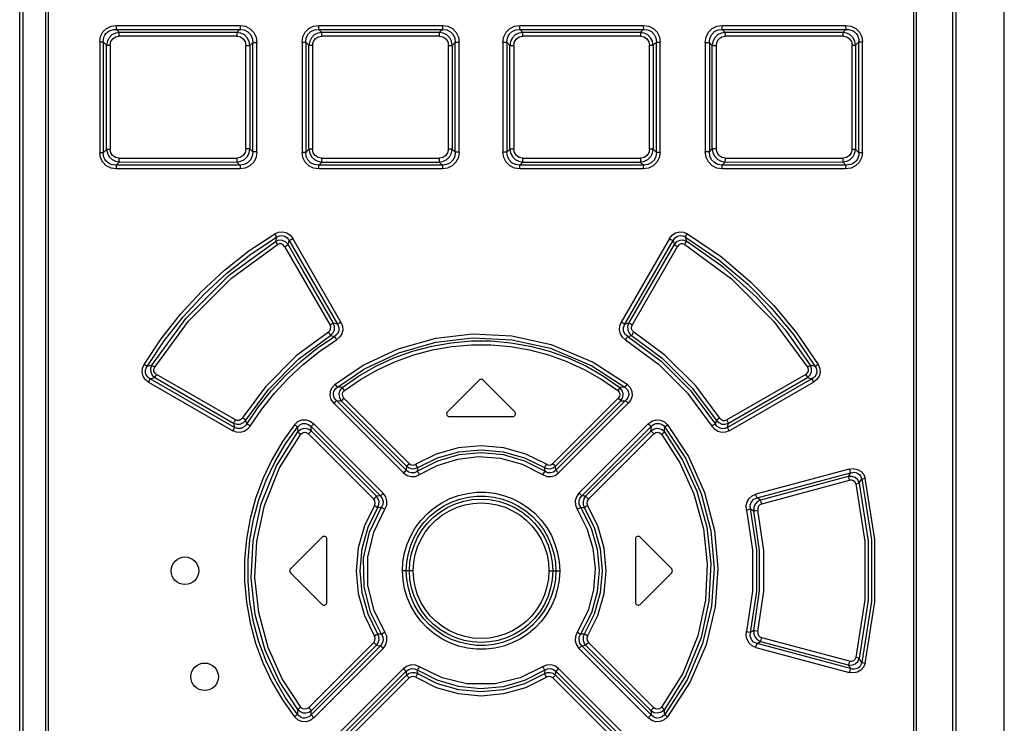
# Model space of a CAD drawing. Extents: x 0 to 594, y 0 to 420.
# Tile 6 of 38: x 84 to 119, y 226 to 252. Entities that reach past the tile are written whole.
import ezdxf

# ---------------------------------------------------------------- set-up
doc = ezdxf.new("R2010")
doc.units = 0
doc.header["$LTSCALE"] = 32.67
doc.layers.get('0').update_dxf_attribs({"linetype": 'CONTINUOUS'})

msp = doc.modelspace()

# ---------------------------------------------------------------- linework, layer by layer
at = {"color": 7, "linetype": 'CONTINUOUS'}
for p, q in [((83.658, 213.734), (83.658, 279.609)), ((117.658, 213.734), (117.658, 279.609)), ((119.403, 160.364), (119.403, 279.609)), ((84.608, 214.884), (84.608, 278.534)), ((116.208, 278.534), (116.208, 214.884)), ((87.28, 251.387), (87.165, 251.498)), ((87.165, 251.498), (91.652, 251.498)), ((91.652, 251.498), (91.544, 251.388)), ((94.627, 251.388), (94.515, 251.498)), ((94.515, 251.498), (99.002, 251.498)), ((99.002, 251.498), (98.892, 251.388)), ((101.924, 251.388), (101.814, 251.498)), ((101.814, 251.498), (106.301, 251.498)), ((106.301, 251.498), (106.189, 251.388)), ((109.163, 251.498), (113.65, 251.498)), ((109.271, 251.388), (109.163, 251.498)), ((113.65, 251.498), (113.535, 251.387)), ((87.165, 246.57), (87.28, 246.681)), ((91.544, 246.68), (91.652, 246.57)), ((94.515, 246.57), (94.627, 246.68)), ((98.892, 246.68), (99.002, 246.57)), ((101.814, 246.57), (101.924, 246.68)), ((106.189, 246.68), (106.301, 246.57)), ((109.163, 246.57), (109.271, 246.68)), ((113.535, 246.681), (113.65, 246.57)), ((91.652, 246.57), (87.165, 246.57)), ((99.002, 246.57), (94.515, 246.57)), ((106.301, 246.57), (101.814, 246.57)), ((113.65, 246.57), (109.163, 246.57)), ((100.337, 238.755), (99.187, 237.605)), ((101.629, 237.605), (100.479, 238.755)), ((99.258, 237.434), (101.558, 237.434)), ((93.487, 231.905), (94.637, 233.055)), ((94.808, 230.684), (94.808, 232.984)), ((106.008, 232.984), (106.008, 230.684)), ((106.179, 233.055), (107.329, 231.905)), ((93.487, 231.763), (94.637, 230.613)), ((106.179, 230.613), (107.329, 231.763))]:
    msp.add_line(p, q, dxfattribs=at)
at = {"color": 9, "linetype": 'CONTINUOUS'}
for p, q in [((83.783, 213.859), (83.783, 279.734)), ((117.533, 213.859), (117.533, 279.734)), ((84.697, 278.534), (84.697, 214.884)), ((116.119, 214.884), (116.119, 278.534)), ((87.175, 251.639), (91.659, 251.639)), ((91.544, 251.388), (87.28, 251.387)), ((94.519, 251.639), (99.003, 251.639)), ((98.892, 251.388), (94.627, 251.388)), ((101.813, 251.639), (106.297, 251.639)), ((106.189, 251.388), (101.924, 251.388)), ((109.157, 251.639), (113.641, 251.639)), ((113.535, 251.387), (109.271, 251.388)), ((86.564, 251.049), (86.564, 247.019)), ((86.564, 251.049), (86.69, 251.049)), ((86.69, 251.049), (86.69, 247.019)), ((86.69, 251.049), (86.815, 250.929)), ((91.539, 251.247), (87.272, 251.247)), ((92.018, 250.91), (92.12, 251.015)), ((92.12, 247.054), (92.12, 251.015)), ((92.12, 251.015), (92.269, 251.015)), ((92.269, 247.054), (92.269, 251.015)), ((93.908, 251.038), (93.908, 247.03)), ((93.908, 251.038), (94.042, 251.038)), ((94.042, 251.038), (94.042, 247.03)), ((94.042, 251.038), (94.159, 250.923)), ((98.891, 251.247), (94.623, 251.247)), ((99.363, 250.917), (99.472, 251.027)), ((99.472, 247.042), (99.472, 251.027)), ((99.472, 251.027), (99.613, 251.027)), ((99.613, 247.042), (99.613, 251.027)), ((101.202, 251.027), (101.202, 247.042)), ((101.202, 251.027), (101.344, 251.027)), ((101.344, 251.027), (101.344, 247.042)), ((101.344, 251.027), (101.453, 250.917)), ((106.193, 251.247), (101.925, 251.247)), ((106.657, 250.923), (106.774, 251.038)), ((106.774, 247.03), (106.774, 251.038)), ((106.774, 251.038), (106.908, 251.038)), ((106.908, 247.03), (106.908, 251.038)), ((108.546, 251.015), (108.546, 247.054)), ((108.546, 251.015), (108.696, 251.015)), ((108.696, 251.015), (108.696, 247.054)), ((108.696, 251.015), (108.798, 250.91)), ((113.544, 251.247), (109.277, 251.247)), ((114.001, 250.929), (114.126, 251.049)), ((114.126, 247.019), (114.126, 251.049)), ((114.126, 251.049), (114.252, 251.049)), ((114.252, 247.019), (114.252, 251.049)), ((86.815, 247.139), (86.815, 250.929)), ((86.815, 250.929), (86.942, 250.929)), ((86.942, 250.929), (86.942, 247.139)), ((91.868, 247.158), (91.868, 250.91)), ((91.868, 250.91), (92.018, 250.91)), ((92.018, 250.91), (92.018, 247.158)), ((94.159, 247.145), (94.159, 250.923)), ((94.159, 250.923), (94.293, 250.923)), ((94.293, 250.923), (94.293, 247.145)), ((99.22, 247.151), (99.22, 250.917)), ((99.22, 250.917), (99.363, 250.917)), ((99.363, 250.917), (99.363, 247.151)), ((101.453, 247.151), (101.453, 250.917)), ((101.453, 250.917), (101.595, 250.917)), ((101.595, 250.917), (101.595, 247.151)), ((106.522, 247.145), (106.522, 250.923)), ((106.522, 250.923), (106.657, 250.923)), ((106.657, 250.923), (106.657, 247.145)), ((108.798, 247.158), (108.798, 250.91)), ((108.798, 250.91), (108.948, 250.91)), ((108.948, 250.91), (108.948, 247.158)), ((113.874, 247.139), (113.874, 250.929)), ((113.874, 250.929), (114.001, 250.929)), ((114.001, 250.929), (114.001, 247.139)), ((86.69, 247.019), (86.564, 247.019)), ((86.815, 247.139), (86.69, 247.019)), ((86.942, 247.139), (86.815, 247.139)), ((92.018, 247.158), (91.868, 247.158)), ((92.12, 247.054), (92.018, 247.158)), ((92.269, 247.054), (92.12, 247.054)), ((94.042, 247.03), (93.908, 247.03)), ((94.159, 247.145), (94.042, 247.03)), ((94.293, 247.145), (94.159, 247.145)), ((99.363, 247.151), (99.22, 247.151)), ((99.472, 247.042), (99.363, 247.151)), ((99.613, 247.042), (99.472, 247.042)), ((101.344, 247.042), (101.202, 247.042)), ((101.453, 247.151), (101.344, 247.042)), ((101.595, 247.151), (101.453, 247.151)), ((106.657, 247.145), (106.522, 247.145)), ((106.774, 247.03), (106.657, 247.145)), ((106.908, 247.03), (106.774, 247.03)), ((108.696, 247.054), (108.546, 247.054)), ((108.798, 247.158), (108.696, 247.054)), ((108.948, 247.158), (108.798, 247.158)), ((114.001, 247.139), (113.874, 247.139)), ((114.126, 247.019), (114.001, 247.139)), ((114.252, 247.019), (114.126, 247.019)), ((87.272, 246.822), (91.539, 246.822)), ((87.28, 246.681), (91.544, 246.68)), ((94.623, 246.821), (98.891, 246.821)), ((94.627, 246.68), (98.892, 246.68)), ((101.924, 246.68), (106.189, 246.68)), ((101.925, 246.821), (106.193, 246.821)), ((109.271, 246.68), (113.535, 246.681)), ((109.277, 246.822), (113.544, 246.822)), ((91.659, 246.429), (87.175, 246.429)), ((99.003, 246.429), (94.519, 246.429)), ((106.297, 246.429), (101.813, 246.429)), ((113.641, 246.429), (109.157, 246.429)), ((92.984, 243.956), (92.944, 243.797)), ((93.404, 243.681), (93.439, 243.829)), ((93.439, 243.829), (95.194, 240.791)), ((95.321, 240.862), (93.569, 243.899)), ((107.247, 243.899), (105.495, 240.862)), ((105.622, 240.791), (107.376, 243.829)), ((107.376, 243.829), (107.412, 243.681)), ((107.872, 243.797), (107.832, 243.956)), ((93.275, 243.61), (94.924, 240.755)), ((105.892, 240.755), (107.541, 243.61)), ((95.194, 240.791), (95.051, 240.826)), ((105.764, 240.826), (105.622, 240.791)), ((94.943, 240.38), (95.084, 240.343)), ((105.731, 240.343), (105.873, 240.38)), ((88.45, 239.297), (88.28, 239.253)), ((112.536, 239.253), (112.366, 239.297)), ((88.399, 238.807), (88.562, 238.848)), ((91.459, 237.041), (88.399, 238.807)), ((88.562, 238.848), (91.424, 237.194)), ((91.488, 237.314), (88.623, 238.968)), ((112.192, 238.968), (109.328, 237.314)), ((112.417, 238.807), (109.356, 237.041)), ((109.392, 237.194), (112.253, 238.848)), ((112.253, 238.848), (112.417, 238.807)), ((88.338, 238.687), (91.395, 236.92)), ((109.42, 236.92), (112.478, 238.687)), ((97.803, 235.728), (95.429, 238.102)), ((105.387, 238.102), (103.013, 235.728)), ((95.066, 237.915), (97.591, 235.388)), ((97.689, 235.487), (95.161, 238.014)), ((95.334, 238.003), (97.705, 235.629)), ((103.11, 235.629), (105.482, 238.003)), ((105.654, 238.014), (103.127, 235.487)), ((103.224, 235.388), (105.749, 237.915)), ((91.424, 237.194), (91.459, 237.041)), ((91.902, 237.164), (91.867, 237.303)), ((94.235, 237.071), (96.751, 234.555)), ((96.854, 234.656), (94.34, 237.171)), ((106.475, 237.171), (103.962, 234.656)), ((104.065, 234.555), (106.581, 237.071)), ((108.948, 237.303), (108.914, 237.164)), ((109.356, 237.041), (109.392, 237.194)), ((94.142, 236.808), (96.511, 234.439)), ((96.615, 234.54), (94.247, 236.909)), ((106.569, 236.909), (104.201, 234.54)), ((104.304, 234.439), (106.674, 236.808)), ((97.705, 235.629), (97.694, 235.535)), ((97.694, 235.535), (97.689, 235.487)), ((113.773, 235.527), (110.381, 234.617)), ((110.425, 234.48), (113.819, 235.389)), ((113.735, 235.256), (110.551, 234.402)), ((113.819, 235.389), (113.735, 235.256)), ((110.595, 234.265), (113.781, 235.119)), ((114.137, 235.017), (114.229, 235.168)), ((110.551, 234.402), (110.425, 234.48)), ((110.192, 234.079), (110.311, 234.008)), ((97.944, 231.834), (97.555, 231.834)), ((102.871, 231.834), (103.261, 231.834)), ((110.311, 229.661), (110.192, 229.589)), ((96.511, 229.229), (94.142, 226.86)), ((94.247, 226.76), (96.615, 229.129)), ((104.201, 229.129), (106.569, 226.76)), ((106.674, 226.86), (104.304, 229.229)), ((110.425, 229.188), (110.551, 229.266)), ((113.819, 228.279), (110.425, 229.188)), ((110.551, 229.266), (113.735, 228.412)), ((113.781, 228.55), (110.595, 229.403)), ((96.751, 229.113), (94.235, 226.597)), ((94.34, 226.497), (96.854, 229.012)), ((103.962, 229.012), (106.475, 226.497)), ((106.581, 226.597), (104.065, 229.113)), ((110.381, 229.051), (113.773, 228.142)), ((113.735, 228.412), (113.819, 228.279)), ((114.229, 228.5), (114.137, 228.651)), ((97.591, 228.28), (95.066, 225.753)), ((95.161, 225.654), (97.689, 228.181)), ((103.127, 228.181), (105.654, 225.654)), ((105.749, 225.753), (103.224, 228.28)), ((97.705, 228.039), (95.334, 225.665)), ((95.429, 225.567), (97.803, 227.94)), ((103.013, 227.94), (105.387, 225.567)), ((105.482, 225.665), (103.11, 228.039))]:
    msp.add_line(p, q, dxfattribs=at)
for points in [[(86.564, 251.049), (86.594, 251.24), (86.678, 251.403), (86.81, 251.53), (86.977, 251.61), (87.175, 251.639)], [(86.69, 251.049), (86.695, 251.134), (86.713, 251.212), (86.745, 251.282), (86.787, 251.344), (86.841, 251.397), (86.905, 251.441), (86.981, 251.473), (87.068, 251.493), (87.165, 251.498)], [(87.28, 251.387), (87.132, 251.36), (87.005, 251.293), (86.904, 251.192), (86.84, 251.068), (86.815, 250.929)], [(87.165, 251.498), (87.17, 251.53), (87.173, 251.58), (87.175, 251.639)], [(87.271, 251.246), (87.272, 251.305), (87.275, 251.355), (87.28, 251.387)], [(91.544, 251.388), (91.541, 251.356), (91.539, 251.306), (91.538, 251.247)], [(92.018, 250.91), (91.99, 251.06), (91.922, 251.191), (91.817, 251.295), (91.689, 251.362), (91.544, 251.388)], [(91.659, 251.639), (91.658, 251.58), (91.656, 251.53), (91.652, 251.498)], [(91.652, 251.498), (91.808, 251.477), (91.938, 251.412), (92.04, 251.306), (92.101, 251.173), (92.12, 251.015)], [(91.659, 251.639), (91.853, 251.609), (92.023, 251.522), (92.155, 251.386), (92.24, 251.213), (92.269, 251.015)], [(93.908, 251.038), (93.938, 251.232), (94.023, 251.399), (94.156, 251.529), (94.324, 251.611), (94.519, 251.639)], [(94.042, 251.038), (94.062, 251.194), (94.126, 251.322), (94.23, 251.422), (94.358, 251.48), (94.515, 251.498)], [(94.627, 251.388), (94.479, 251.361), (94.351, 251.294), (94.25, 251.191), (94.185, 251.065), (94.159, 250.923)], [(94.515, 251.498), (94.517, 251.53), (94.518, 251.579), (94.519, 251.639)], [(94.623, 251.247), (94.623, 251.306), (94.624, 251.355), (94.627, 251.388)], [(98.892, 251.388), (98.891, 251.356), (98.891, 251.307), (98.891, 251.247)], [(99.363, 250.917), (99.335, 251.064), (99.268, 251.193), (99.164, 251.296), (99.037, 251.362), (98.892, 251.388)], [(99.003, 251.639), (99.003, 251.58), (99.002, 251.53), (99.002, 251.498)], [(99.002, 251.498), (99.161, 251.478), (99.292, 251.413), (99.393, 251.309), (99.453, 251.18), (99.472, 251.027)], [(99.003, 251.639), (99.199, 251.609), (99.369, 251.523), (99.501, 251.389), (99.585, 251.219), (99.613, 251.027)], [(101.202, 251.027), (101.232, 251.224), (101.318, 251.395), (101.452, 251.527), (101.621, 251.611), (101.813, 251.639)], [(101.344, 251.027), (101.364, 251.186), (101.428, 251.318), (101.533, 251.419), (101.661, 251.48), (101.814, 251.498)], [(101.924, 251.388), (101.777, 251.361), (101.648, 251.294), (101.546, 251.19), (101.479, 251.062), (101.453, 250.917)], [(101.814, 251.498), (101.813, 251.53), (101.813, 251.579), (101.813, 251.639)], [(101.925, 251.247), (101.925, 251.306), (101.924, 251.356), (101.924, 251.388)], [(106.189, 251.388), (106.191, 251.357), (106.193, 251.307), (106.193, 251.247)], [(106.657, 250.923), (106.63, 251.068), (106.563, 251.195), (106.461, 251.296), (106.334, 251.361), (106.189, 251.388)], [(106.297, 251.639), (106.298, 251.58), (106.299, 251.531), (106.301, 251.498)], [(106.297, 251.639), (106.496, 251.609), (106.666, 251.524), (106.798, 251.392), (106.88, 251.226), (106.908, 251.038)], [(106.301, 251.498), (106.464, 251.478), (106.596, 251.415), (106.697, 251.312), (106.756, 251.186), (106.774, 251.038)], [(108.546, 251.015), (108.577, 251.216), (108.663, 251.39), (108.798, 251.525), (108.968, 251.61), (109.157, 251.639)], [(108.696, 251.015), (108.716, 251.178), (108.781, 251.313), (108.885, 251.417), (109.014, 251.479), (109.163, 251.498)], [(109.271, 251.388), (109.125, 251.361), (108.996, 251.293), (108.892, 251.188), (108.825, 251.058), (108.798, 250.91)], [(109.163, 251.498), (109.16, 251.529), (109.158, 251.579), (109.157, 251.639)], [(109.277, 251.247), (109.277, 251.305), (109.275, 251.355), (109.271, 251.388)], [(114.001, 250.929), (113.974, 251.072), (113.908, 251.196), (113.807, 251.296), (113.681, 251.36), (113.535, 251.387)], [(113.535, 251.387), (113.54, 251.356), (113.543, 251.307), (113.545, 251.246)], [(113.641, 251.639), (113.642, 251.58), (113.645, 251.531), (113.65, 251.498)], [(113.641, 251.639), (113.843, 251.609), (114.013, 251.525), (114.144, 251.395), (114.225, 251.232), (114.252, 251.049)], [(113.65, 251.498), (113.747, 251.493), (113.834, 251.473), (113.91, 251.441), (113.975, 251.397), (114.028, 251.344), (114.071, 251.283), (114.102, 251.213), (114.121, 251.135), (114.126, 251.049)], [(86.942, 250.929), (86.967, 251.056), (87.035, 251.155), (87.138, 251.222), (87.272, 251.247)], [(91.539, 251.247), (91.669, 251.221), (91.773, 251.15), (91.842, 251.043), (91.868, 250.91)], [(94.293, 250.923), (94.319, 251.053), (94.388, 251.155), (94.492, 251.222), (94.623, 251.247)], [(98.891, 251.247), (99.023, 251.221), (99.127, 251.151), (99.196, 251.047), (99.22, 250.917)], [(101.595, 250.917), (101.621, 251.049), (101.691, 251.154), (101.796, 251.222), (101.925, 251.247)], [(106.193, 251.247), (106.327, 251.221), (106.431, 251.152), (106.498, 251.049), (106.522, 250.923)], [(108.948, 250.91), (108.974, 251.045), (109.045, 251.153), (109.15, 251.222), (109.277, 251.247)], [(113.544, 251.247), (113.68, 251.221), (113.785, 251.152), (113.851, 251.052), (113.874, 250.929)], [(87.175, 246.429), (86.973, 246.459), (86.803, 246.543), (86.672, 246.673), (86.591, 246.837), (86.564, 247.019)], [(87.165, 246.57), (87.068, 246.575), (86.982, 246.595), (86.906, 246.627), (86.841, 246.671), (86.787, 246.724), (86.745, 246.786), (86.714, 246.856), (86.695, 246.934), (86.69, 247.019)], [(86.815, 247.139), (86.841, 246.996), (86.907, 246.872), (87.009, 246.773), (87.135, 246.708), (87.28, 246.681)], [(87.272, 246.822), (87.135, 246.848), (87.031, 246.916), (86.965, 247.017), (86.942, 247.139)], [(91.868, 247.158), (91.841, 247.023), (91.771, 246.916), (91.666, 246.846), (91.539, 246.822)], [(91.544, 246.68), (91.691, 246.707), (91.82, 246.775), (91.923, 246.88), (91.991, 247.01), (92.018, 247.158)], [(92.12, 247.054), (92.099, 246.891), (92.035, 246.755), (91.931, 246.651), (91.802, 246.589), (91.652, 246.57)], [(92.269, 247.054), (92.239, 246.853), (92.152, 246.678), (92.018, 246.543), (91.848, 246.458), (91.659, 246.429)], [(94.519, 246.429), (94.32, 246.459), (94.15, 246.544), (94.018, 246.676), (93.936, 246.842), (93.908, 247.03)], [(94.515, 246.57), (94.352, 246.59), (94.22, 246.653), (94.119, 246.756), (94.06, 246.882), (94.042, 247.03)], [(94.159, 247.145), (94.186, 247), (94.252, 246.873), (94.355, 246.772), (94.482, 246.707), (94.627, 246.68)], [(94.623, 246.821), (94.489, 246.847), (94.384, 246.916), (94.317, 247.019), (94.293, 247.145)], [(99.22, 247.151), (99.194, 247.019), (99.124, 246.914), (99.02, 246.846), (98.891, 246.821)], [(98.892, 246.68), (99.039, 246.707), (99.167, 246.775), (99.27, 246.878), (99.336, 247.006), (99.363, 247.151)], [(99.472, 247.042), (99.451, 246.882), (99.387, 246.75), (99.283, 246.649), (99.154, 246.588), (99.002, 246.57)], [(99.613, 247.042), (99.583, 246.844), (99.497, 246.674), (99.364, 246.541), (99.194, 246.458), (99.003, 246.429)], [(101.813, 246.429), (101.616, 246.459), (101.446, 246.545), (101.314, 246.679), (101.231, 246.849), (101.202, 247.042)], [(101.814, 246.57), (101.655, 246.59), (101.524, 246.655), (101.422, 246.759), (101.362, 246.888), (101.344, 247.042)], [(101.453, 247.151), (101.48, 247.004), (101.548, 246.875), (101.651, 246.772), (101.779, 246.706), (101.924, 246.68)], [(101.925, 246.821), (101.793, 246.847), (101.688, 246.917), (101.62, 247.021), (101.595, 247.151)], [(106.189, 246.68), (106.336, 246.708), (106.464, 246.775), (106.566, 246.877), (106.631, 247.003), (106.657, 247.145)], [(106.522, 247.145), (106.497, 247.015), (106.428, 246.913), (106.324, 246.846), (106.193, 246.821)], [(106.908, 247.03), (106.878, 246.836), (106.793, 246.669), (106.66, 246.54), (106.491, 246.458), (106.297, 246.429)], [(106.774, 247.03), (106.753, 246.874), (106.69, 246.746), (106.586, 246.647), (106.457, 246.588), (106.301, 246.57)], [(109.157, 246.429), (108.963, 246.459), (108.793, 246.546), (108.66, 246.682), (108.576, 246.856), (108.546, 247.054)], [(109.163, 246.57), (109.008, 246.591), (108.878, 246.657), (108.776, 246.763), (108.715, 246.895), (108.696, 247.054)], [(108.798, 247.158), (108.825, 247.008), (108.894, 246.877), (108.998, 246.773), (109.127, 246.706), (109.271, 246.68)], [(109.277, 246.822), (109.147, 246.847), (109.043, 246.918), (108.973, 247.025), (108.948, 247.158)], [(113.535, 246.681), (113.683, 246.709), (113.81, 246.775), (113.911, 246.876), (113.976, 247), (114.001, 247.139)], [(113.874, 247.139), (113.849, 247.013), (113.781, 246.913), (113.677, 246.846), (113.544, 246.822)], [(114.252, 247.019), (114.222, 246.828), (114.138, 246.665), (114.006, 246.538), (113.838, 246.458), (113.641, 246.429)], [(114.126, 247.019), (114.121, 246.934), (114.102, 246.856), (114.071, 246.786), (114.028, 246.724), (113.975, 246.671), (113.91, 246.628), (113.834, 246.595), (113.747, 246.575), (113.65, 246.57)], [(87.28, 246.681), (87.275, 246.712), (87.272, 246.762), (87.271, 246.822)], [(91.538, 246.821), (91.539, 246.763), (91.541, 246.713), (91.544, 246.68)], [(94.627, 246.68), (94.625, 246.712), (94.623, 246.761), (94.623, 246.821)], [(98.891, 246.821), (98.891, 246.762), (98.891, 246.713), (98.892, 246.68)], [(101.924, 246.68), (101.924, 246.712), (101.925, 246.762), (101.925, 246.821)], [(106.193, 246.821), (106.193, 246.762), (106.191, 246.713), (106.189, 246.68)], [(109.271, 246.68), (109.275, 246.712), (109.277, 246.762), (109.277, 246.821)], [(113.545, 246.822), (113.544, 246.763), (113.54, 246.713), (113.535, 246.681)], [(87.175, 246.429), (87.174, 246.488), (87.17, 246.538), (87.165, 246.57)], [(91.652, 246.57), (91.656, 246.539), (91.658, 246.489), (91.659, 246.429)], [(94.519, 246.429), (94.518, 246.488), (94.517, 246.538), (94.515, 246.57)], [(99.002, 246.57), (99.002, 246.539), (99.003, 246.489), (99.003, 246.429)], [(101.813, 246.429), (101.813, 246.489), (101.813, 246.538), (101.814, 246.57)], [(106.301, 246.57), (106.299, 246.539), (106.298, 246.489), (106.297, 246.429)], [(109.157, 246.429), (109.158, 246.489), (109.16, 246.538), (109.163, 246.57)], [(113.65, 246.57), (113.645, 246.538), (113.642, 246.489), (113.641, 246.429)], [(92.916, 244.075), (93.057, 244.134), (93.206, 244.144), (93.35, 244.104), (93.473, 244.021), (93.569, 243.899)], [(107.247, 243.899), (107.345, 244.023), (107.471, 244.107), (107.618, 244.145), (107.765, 244.132), (107.9, 244.075)], [(88.172, 239.324), (88.796, 240.261), (89.495, 241.149), (90.262, 241.981), (91.092, 242.749), (91.979, 243.449), (92.916, 244.075)], [(88.28, 239.253), (88.9, 240.182), (89.593, 241.061), (90.353, 241.884), (91.175, 242.644), (92.054, 243.336), (92.984, 243.956)], [(88.45, 239.297), (89.702, 241.005), (91.279, 242.579), (92.944, 243.797)], [(92.916, 244.075), (92.945, 244.026), (92.969, 243.985), (92.984, 243.956)], [(93.404, 243.681), (93.313, 243.777), (93.194, 243.832), (93.066, 243.839), (92.944, 243.797)], [(92.944, 243.797), (92.958, 243.77), (92.982, 243.729), (93.012, 243.679)], [(92.984, 243.956), (93.087, 244.003), (93.189, 244.011), (93.288, 243.982), (93.371, 243.922), (93.439, 243.829)], [(93.439, 243.829), (93.468, 243.844), (93.513, 243.869), (93.568, 243.9)], [(107.248, 243.9), (107.301, 243.87), (107.346, 243.845), (107.376, 243.829)], [(107.376, 243.829), (107.448, 243.926), (107.535, 243.986), (107.637, 244.012), (107.735, 244.001), (107.832, 243.956)], [(107.872, 243.797), (107.748, 243.839), (107.62, 243.831), (107.502, 243.777), (107.412, 243.681)], [(107.803, 243.679), (107.833, 243.729), (107.857, 243.77), (107.872, 243.797)], [(107.832, 243.956), (107.846, 243.984), (107.87, 244.025), (107.9, 244.076)], [(107.832, 243.956), (109.041, 243.128), (110.087, 242.246), (110.931, 241.392), (111.747, 240.409), (112.536, 239.253)], [(112.366, 239.297), (111.506, 240.526), (110.406, 241.774), (109.193, 242.862), (107.872, 243.797)], [(107.9, 244.075), (109.13, 243.23), (110.191, 242.332), (111.039, 241.47), (111.858, 240.48), (112.644, 239.324)], [(88.558, 239.224), (89.786, 240.899), (91.348, 242.461), (93.013, 243.679)], [(93.275, 243.61), (93.223, 243.67), (93.155, 243.703), (93.081, 243.706), (93.013, 243.679)], [(93.275, 243.61), (93.328, 243.64), (93.374, 243.665), (93.404, 243.681)], [(95.051, 240.826), (93.953, 242.729), (93.404, 243.681)], [(107.412, 243.681), (106.314, 241.777), (105.764, 240.826)], [(107.412, 243.681), (107.441, 243.666), (107.486, 243.641), (107.541, 243.61)], [(107.803, 243.679), (107.732, 243.706), (107.659, 243.702), (107.592, 243.669), (107.541, 243.61)], [(107.803, 243.679), (109.495, 242.436), (111.041, 240.887), (112.258, 239.224)], [(94.863, 240.5), (94.916, 240.55), (94.946, 240.615), (94.948, 240.686), (94.924, 240.755)], [(95.052, 240.826), (95.023, 240.811), (94.978, 240.786), (94.924, 240.755)], [(94.943, 240.38), (95.031, 240.469), (95.081, 240.583), (95.089, 240.707), (95.052, 240.826)], [(95.194, 240.791), (95.244, 240.663), (95.238, 240.537), (95.183, 240.427), (95.084, 240.343)], [(95.321, 240.862), (95.376, 240.722), (95.386, 240.577), (95.35, 240.436), (95.273, 240.315), (95.163, 240.222)], [(95.321, 240.862), (95.268, 240.832), (95.224, 240.807), (95.194, 240.791)], [(105.653, 240.222), (105.54, 240.318), (105.464, 240.44), (105.43, 240.581), (105.44, 240.725), (105.495, 240.862)], [(105.622, 240.791), (105.593, 240.806), (105.549, 240.831), (105.495, 240.862)], [(105.731, 240.343), (105.629, 240.431), (105.576, 240.544), (105.573, 240.668), (105.622, 240.791)], [(105.764, 240.826), (105.727, 240.706), (105.735, 240.582), (105.785, 240.469), (105.873, 240.38)], [(105.892, 240.755), (105.839, 240.785), (105.794, 240.81), (105.764, 240.826)], [(105.953, 240.5), (105.899, 240.551), (105.87, 240.615), (105.867, 240.685), (105.892, 240.755)], [(94.863, 240.5), (93.698, 239.634), (92.581, 238.513), (91.74, 237.38)], [(91.867, 237.303), (92.695, 238.42), (93.795, 239.525), (94.943, 240.38)], [(91.902, 237.164), (92.329, 237.791), (92.801, 238.383), (93.316, 238.938), (93.872, 239.451), (94.462, 239.921), (95.084, 240.343)], [(92.029, 237.088), (92.448, 237.703), (92.912, 238.286), (93.419, 238.833), (93.965, 239.34), (94.548, 239.804), (95.163, 240.222)], [(94.863, 240.5), (94.896, 240.449), (94.924, 240.407), (94.943, 240.38)], [(95.084, 240.343), (95.103, 240.316), (95.13, 240.274), (95.163, 240.222)], [(95.109, 238.611), (96.13, 239.298), (97.394, 239.893), (98.76, 240.28), (100.109, 240.434), (101.528, 240.366), (102.952, 240.054), (104.48, 239.413), (105.707, 238.611)], [(95.191, 238.501), (96.18, 239.167), (97.416, 239.752), (98.769, 240.138), (100.108, 240.293), (101.519, 240.225), (102.931, 239.914), (104.431, 239.282), (105.624, 238.501)], [(105.652, 240.222), (105.685, 240.273), (105.713, 240.316), (105.731, 240.343)], [(105.653, 240.222), (106.851, 239.339), (107.902, 238.289), (108.786, 237.088)], [(105.731, 240.343), (106.946, 239.449), (108.014, 238.384), (108.914, 237.164)], [(105.873, 240.38), (105.892, 240.406), (105.92, 240.448), (105.953, 240.5)], [(105.873, 240.38), (106.984, 239.557), (108.088, 238.458), (108.948, 237.303)], [(109.075, 237.38), (108.205, 238.548), (107.084, 239.663), (105.953, 240.5)], [(95.367, 238.493), (95.959, 238.903), (96.585, 239.261), (97.241, 239.563), (97.92, 239.808), (98.615, 239.993), (99.325, 240.117), (100.043, 240.18), (100.764, 240.18), (101.483, 240.118), (102.193, 239.995), (102.891, 239.81), (103.571, 239.565), (104.229, 239.261), (104.856, 238.903), (105.448, 238.493)], [(95.448, 238.382), (96.031, 238.785), (96.649, 239.137), (97.296, 239.435), (97.964, 239.675), (98.649, 239.857), (99.348, 239.978), (100.055, 240.039), (100.765, 240.039), (101.472, 239.978), (102.17, 239.856), (102.855, 239.674), (103.524, 239.433), (104.17, 239.135), (104.787, 238.783), (105.368, 238.382)], [(88.338, 238.687), (88.215, 238.785), (88.136, 238.907), (88.101, 239.047), (88.114, 239.189), (88.172, 239.324)], [(88.28, 239.253), (88.256, 239.27), (88.218, 239.295), (88.172, 239.324)], [(88.399, 238.807), (88.34, 238.844), (88.295, 238.886), (88.261, 238.932), (88.238, 238.98), (88.225, 239.031), (88.222, 239.084), (88.229, 239.139), (88.248, 239.195), (88.28, 239.253)], [(88.45, 239.297), (88.409, 239.175), (88.417, 239.049), (88.47, 238.936), (88.562, 238.848)], [(88.558, 239.224), (88.511, 239.253), (88.473, 239.279), (88.45, 239.297)], [(88.623, 238.968), (88.564, 239.019), (88.533, 239.084), (88.531, 239.154), (88.558, 239.224)], [(112.258, 239.224), (112.285, 239.152), (112.282, 239.081), (112.25, 239.018), (112.192, 238.968)], [(112.253, 238.848), (112.347, 238.937), (112.399, 239.052), (112.406, 239.177), (112.366, 239.297)], [(112.366, 239.297), (112.343, 239.279), (112.305, 239.254), (112.258, 239.224)], [(112.536, 239.253), (112.567, 239.196), (112.586, 239.139), (112.594, 239.084), (112.591, 239.031), (112.578, 238.98), (112.555, 238.932), (112.521, 238.886), (112.475, 238.844), (112.417, 238.807)], [(112.644, 239.324), (112.703, 239.182), (112.714, 239.039), (112.676, 238.9), (112.596, 238.781), (112.478, 238.687)], [(112.644, 239.324), (112.598, 239.295), (112.56, 239.27), (112.536, 239.253)], [(88.338, 238.687), (88.365, 238.736), (88.386, 238.779), (88.399, 238.807)], [(88.562, 238.848), (88.574, 238.875), (88.595, 238.917), (88.623, 238.968)], [(112.192, 238.968), (112.22, 238.919), (112.241, 238.876), (112.253, 238.848)], [(112.417, 238.807), (112.429, 238.78), (112.45, 238.738), (112.478, 238.687)], [(95.066, 237.915), (94.969, 238.051), (94.926, 238.197), (94.936, 238.352), (94.999, 238.493), (95.109, 238.611)], [(95.161, 238.014), (95.112, 238.067), (95.078, 238.124), (95.058, 238.18), (95.049, 238.237), (95.053, 238.293), (95.068, 238.348), (95.095, 238.402), (95.136, 238.454), (95.191, 238.501)], [(95.191, 238.501), (95.174, 238.526), (95.145, 238.564), (95.109, 238.611)], [(95.367, 238.493), (95.309, 238.496), (95.191, 238.501)], [(95.367, 238.493), (95.281, 238.384), (95.246, 238.254), (95.264, 238.12), (95.334, 238.003)], [(95.448, 238.382), (95.413, 238.428), (95.385, 238.467), (95.367, 238.493)], [(105.448, 238.493), (105.431, 238.468), (105.403, 238.429), (105.367, 238.382)], [(105.624, 238.501), (105.566, 238.498), (105.448, 238.493)], [(105.482, 238.003), (105.552, 238.122), (105.57, 238.257), (105.533, 238.386), (105.448, 238.493)], [(105.707, 238.611), (105.672, 238.565), (105.643, 238.527), (105.624, 238.501)], [(105.624, 238.501), (105.68, 238.453), (105.72, 238.402), (105.748, 238.348), (105.763, 238.292), (105.766, 238.236), (105.758, 238.18), (105.737, 238.123), (105.703, 238.067), (105.654, 238.014)], [(105.707, 238.611), (105.82, 238.488), (105.881, 238.345), (105.889, 238.19), (105.843, 238.044), (105.749, 237.915)], [(95.334, 238.003), (95.354, 238.025), (95.387, 238.06), (95.429, 238.102)], [(95.429, 238.102), (95.383, 238.172), (95.372, 238.248), (95.394, 238.32), (95.448, 238.382)], [(105.368, 238.382), (105.423, 238.318), (105.444, 238.244), (105.432, 238.17), (105.387, 238.102)], [(105.387, 238.102), (105.427, 238.061), (105.461, 238.026), (105.482, 238.003)], [(95.066, 237.915), (95.107, 237.956), (95.14, 237.991), (95.161, 238.014)], [(95.161, 238.014), (95.276, 238.007), (95.334, 238.003)], [(105.482, 238.003), (105.597, 238.01), (105.654, 238.014)], [(105.654, 238.014), (105.675, 237.991), (105.708, 237.957), (105.749, 237.915)], [(91.74, 237.38), (91.688, 237.324), (91.624, 237.294), (91.555, 237.291), (91.488, 237.314)], [(91.867, 237.303), (91.839, 237.319), (91.794, 237.346), (91.74, 237.38)], [(109.075, 237.38), (109.023, 237.346), (108.978, 237.319), (108.948, 237.303)], [(109.075, 237.38), (109.126, 237.325), (109.192, 237.294), (109.262, 237.291), (109.328, 237.314)], [(92.029, 237.088), (91.93, 236.971), (91.806, 236.893), (91.666, 236.858), (91.525, 236.869), (91.395, 236.92)], [(91.459, 237.041), (91.447, 237.013), (91.425, 236.971), (91.396, 236.92)], [(91.488, 237.314), (91.46, 237.265), (91.437, 237.222), (91.424, 237.194)], [(91.424, 237.194), (91.542, 237.157), (91.665, 237.164), (91.778, 237.215), (91.867, 237.303)], [(91.902, 237.164), (91.811, 237.056), (91.697, 237), (91.576, 236.995), (91.459, 237.041)], [(93.638, 237.139), (93.199, 236.524), (92.813, 235.868), (92.486, 235.178), (92.22, 234.462), (92.02, 233.726), (91.886, 232.977), (91.818, 232.218), (91.818, 231.455), (91.886, 230.694), (92.02, 229.943), (92.22, 229.209), (92.484, 228.494), (92.811, 227.804), (93.197, 227.146), (93.638, 226.529)], [(92.029, 237.088), (91.977, 237.12), (91.932, 237.147), (91.902, 237.164)], [(93.743, 226.615), (93.308, 227.223), (92.928, 227.87), (92.606, 228.548), (92.345, 229.251), (92.149, 229.973), (92.016, 230.71), (91.95, 231.456), (91.95, 232.206), (92.016, 232.953), (92.148, 233.691), (92.345, 234.415), (92.605, 235.119), (92.928, 235.798), (93.308, 236.445), (93.743, 237.053)], [(93.638, 237.139), (93.759, 237.25), (93.903, 237.31), (94.059, 237.316), (94.208, 237.268), (94.34, 237.171)], [(93.638, 237.139), (93.682, 237.104), (93.719, 237.074), (93.743, 237.053)], [(93.743, 237.053), (93.83, 237.139), (93.929, 237.182), (94.038, 237.185), (94.141, 237.147), (94.235, 237.071)], [(93.743, 237.053), (93.746, 236.994), (93.752, 236.877)], [(94.247, 236.909), (94.126, 236.98), (93.989, 236.998), (93.859, 236.962), (93.752, 236.877)], [(94.235, 237.071), (94.259, 237.093), (94.296, 237.128), (94.34, 237.172)], [(94.247, 236.909), (94.239, 237.017), (94.235, 237.071)], [(106.475, 237.171), (106.612, 237.271), (106.764, 237.317), (106.921, 237.308), (107.063, 237.246), (107.178, 237.139)], [(106.476, 237.172), (106.519, 237.129), (106.556, 237.093), (106.581, 237.071)], [(106.581, 237.071), (106.573, 236.963), (106.569, 236.909)], [(107.063, 236.877), (106.979, 236.949), (106.878, 236.99), (106.768, 236.997), (106.663, 236.969), (106.569, 236.909)], [(106.581, 237.071), (106.637, 237.122), (106.695, 237.158), (106.754, 237.179), (106.812, 237.188), (106.869, 237.185), (106.925, 237.171), (106.978, 237.144), (107.028, 237.105), (107.073, 237.053)], [(107.063, 236.877), (107.067, 236.935), (107.073, 237.053)], [(107.073, 237.053), (107.096, 237.073), (107.133, 237.103), (107.178, 237.139)], [(107.073, 237.053), (107.823, 235.92), (108.397, 234.635), (108.75, 233.279), (108.874, 231.924), (108.776, 230.55), (108.451, 229.193), (107.889, 227.872), (107.073, 226.615)], [(107.178, 237.139), (107.94, 235.986), (108.523, 234.678), (108.881, 233.298), (109.005, 231.919), (108.905, 230.522), (108.575, 229.144), (108.004, 227.803), (107.178, 226.529)], [(108.914, 237.164), (108.884, 237.147), (108.839, 237.12), (108.786, 237.088)], [(109.42, 236.92), (109.285, 236.867), (109.143, 236.859), (109.003, 236.896), (108.882, 236.974), (108.786, 237.088)], [(109.356, 237.041), (109.258, 236.999), (109.16, 236.992), (109.064, 237.019), (108.982, 237.076), (108.914, 237.164)], [(108.948, 237.303), (109.038, 237.214), (109.152, 237.164), (109.275, 237.157), (109.392, 237.194)], [(109.392, 237.194), (109.379, 237.221), (109.357, 237.264), (109.328, 237.314)], [(109.42, 236.92), (109.392, 236.97), (109.37, 237.012), (109.356, 237.041)], [(93.752, 226.792), (93.09, 227.816), (92.575, 228.945), (92.212, 230.25), (92.065, 231.562), (92.132, 232.926), (92.421, 234.263), (92.982, 235.649), (93.752, 236.877)], [(93.859, 226.876), (93.189, 227.914), (92.682, 229.043), (92.334, 230.316), (92.196, 231.586), (92.263, 232.904), (92.541, 234.2), (93.09, 235.567), (93.859, 236.793)], [(93.752, 236.877), (93.776, 236.857), (93.813, 236.828), (93.859, 236.793)], [(93.859, 236.793), (93.921, 236.847), (93.995, 236.867), (94.072, 236.855), (94.142, 236.808)], [(94.142, 236.808), (94.185, 236.85), (94.222, 236.886), (94.247, 236.909)], [(106.569, 236.909), (106.593, 236.887), (106.63, 236.852), (106.674, 236.808)], [(106.674, 236.808), (106.746, 236.855), (106.824, 236.867), (106.897, 236.845), (106.957, 236.793)], [(106.957, 236.793), (107.002, 236.828), (107.04, 236.857), (107.063, 236.877)], [(106.957, 236.793), (107.625, 235.758), (108.133, 234.629), (108.481, 233.352), (108.619, 232.078), (108.552, 230.761), (108.276, 229.471), (107.727, 228.104), (106.957, 226.876)], [(107.063, 236.877), (107.725, 235.855), (108.24, 234.723), (108.605, 233.413), (108.751, 232.097), (108.682, 230.733), (108.394, 229.404), (107.834, 228.02), (107.063, 226.792)], [(102.781, 235.702), (102.035, 236.07), (101.235, 236.295), (100.408, 236.371), (99.581, 236.295), (98.781, 236.07), (98.035, 235.702)], [(102.717, 235.445), (101.996, 235.815), (101.217, 236.043), (100.408, 236.12), (99.599, 236.043), (98.82, 235.815), (98.099, 235.445)], [(98.11, 235.581), (98.83, 235.937), (99.605, 236.156), (100.408, 236.23), (101.211, 236.156), (101.986, 235.937), (102.705, 235.581)], [(98.177, 235.326), (98.811, 235.658), (99.565, 235.892), (100.314, 235.978), (101.108, 235.919), (101.896, 235.702), (102.639, 235.326)], [(97.803, 235.728), (97.762, 235.687), (97.728, 235.652), (97.705, 235.629)], [(97.705, 235.629), (97.796, 235.568), (97.9, 235.539), (98.008, 235.543), (98.11, 235.581)], [(97.803, 235.728), (97.873, 235.684), (97.956, 235.674), (98.035, 235.702)], [(98.11, 235.581), (98.093, 235.608), (98.066, 235.65), (98.035, 235.702)], [(98.099, 235.445), (98.106, 235.536), (98.11, 235.581)], [(102.781, 235.702), (102.75, 235.651), (102.723, 235.608), (102.705, 235.581)], [(102.705, 235.581), (102.713, 235.491), (102.717, 235.445)], [(102.706, 235.581), (102.808, 235.543), (102.917, 235.539), (103.02, 235.569), (103.11, 235.629)], [(102.781, 235.702), (102.861, 235.674), (102.944, 235.684), (103.013, 235.728)], [(103.11, 235.629), (103.089, 235.651), (103.055, 235.686), (103.013, 235.728)], [(103.127, 235.487), (103.121, 235.535), (103.11, 235.629)], [(97.591, 235.388), (97.725, 235.293), (97.874, 235.252), (98.028, 235.263), (98.177, 235.326)], [(97.689, 235.487), (97.667, 235.465), (97.634, 235.43), (97.592, 235.388)], [(98.099, 235.446), (97.992, 235.395), (97.881, 235.387), (97.778, 235.419), (97.689, 235.487)], [(98.177, 235.326), (98.144, 235.377), (98.117, 235.419), (98.099, 235.446)], [(102.717, 235.445), (102.699, 235.419), (102.671, 235.377), (102.639, 235.326)], [(102.639, 235.326), (102.791, 235.262), (102.947, 235.252), (103.095, 235.295), (103.224, 235.388)], [(103.127, 235.487), (103.034, 235.417), (102.929, 235.387), (102.821, 235.396), (102.717, 235.446)], [(103.224, 235.388), (103.183, 235.429), (103.149, 235.464), (103.127, 235.487)], [(114.137, 235.017), (114.08, 235.131), (113.985, 235.215), (113.866, 235.259), (113.735, 235.256)], [(113.735, 235.256), (113.748, 235.226), (113.764, 235.178), (113.781, 235.119)], [(113.773, 235.527), (113.933, 235.545), (114.079, 235.515), (114.205, 235.441), (114.298, 235.332), (114.351, 235.2)], [(113.773, 235.527), (113.789, 235.469), (113.805, 235.42), (113.819, 235.389)], [(113.819, 235.389), (113.89, 235.406), (113.955, 235.409), (114.014, 235.4), (114.067, 235.382), (114.114, 235.355), (114.153, 235.32), (114.186, 235.277), (114.212, 235.226), (114.229, 235.168)], [(114.014, 234.987), (113.983, 235.054), (113.93, 235.102), (113.86, 235.125), (113.781, 235.119)], [(114.014, 234.987), (114.066, 235), (114.109, 235.01), (114.137, 235.017)], [(114.014, 234.987), (114.334, 232.893), (114.334, 230.775), (114.014, 228.682)], [(114.137, 235.017), (114.46, 232.903), (114.46, 230.765), (114.137, 228.651)], [(114.229, 235.168), (114.257, 235.176), (114.299, 235.187), (114.351, 235.2)], [(114.229, 235.168), (114.581, 232.955), (114.581, 230.713), (114.229, 228.5)], [(114.351, 228.468), (114.707, 230.702), (114.707, 232.966), (114.351, 235.2)], [(96.615, 234.54), (96.591, 234.518), (96.555, 234.483), (96.511, 234.439)], [(96.751, 234.555), (96.705, 234.55), (96.615, 234.54)], [(96.663, 234.132), (96.701, 234.235), (96.705, 234.344), (96.676, 234.449), (96.615, 234.54)], [(96.854, 234.656), (96.812, 234.613), (96.775, 234.578), (96.751, 234.555)], [(96.751, 234.555), (96.822, 234.461), (96.853, 234.355), (96.844, 234.246), (96.795, 234.142)], [(96.917, 234.066), (96.982, 234.218), (96.991, 234.375), (96.948, 234.524), (96.854, 234.656)], [(97.555, 231.834), (97.573, 232.158), (97.629, 232.482), (97.724, 232.801), (97.855, 233.108), (98.021, 233.397), (98.218, 233.664), (98.445, 233.906), (98.699, 234.12), (98.977, 234.304), (99.275, 234.454), (99.586, 234.568), (99.909, 234.645), (100.239, 234.684), (100.572, 234.684), (100.901, 234.646), (101.224, 234.57), (101.536, 234.456), (101.834, 234.306), (102.112, 234.124), (102.366, 233.91), (102.594, 233.669), (102.792, 233.401), (102.959, 233.112), (103.09, 232.805), (103.185, 232.486), (103.242, 232.16), (103.261, 231.834)], [(97.693, 231.834), (97.711, 232.15), (97.767, 232.462), (97.858, 232.765), (97.984, 233.056), (98.142, 233.329), (98.331, 233.582), (98.547, 233.811), (98.789, 234.013), (99.053, 234.186), (99.336, 234.327), (99.632, 234.435), (99.939, 234.508), (100.253, 234.544), (100.569, 234.543), (100.883, 234.506), (101.189, 234.433), (101.485, 234.325), (101.767, 234.183), (102.031, 234.01), (102.272, 233.807), (102.488, 233.579), (102.675, 233.327), (102.833, 233.055), (102.958, 232.765), (103.049, 232.463), (103.104, 232.151), (103.123, 231.834)], [(103.962, 234.656), (103.866, 234.521), (103.824, 234.37), (103.835, 234.214), (103.898, 234.066)], [(104.065, 234.555), (104.041, 234.577), (104.005, 234.612), (103.962, 234.656)], [(104.02, 234.142), (103.971, 234.249), (103.963, 234.36), (103.995, 234.465), (104.065, 234.555)], [(104.201, 234.54), (104.156, 234.545), (104.065, 234.555)], [(104.201, 234.54), (104.14, 234.448), (104.11, 234.343), (104.115, 234.235), (104.153, 234.132)], [(104.304, 234.439), (104.262, 234.481), (104.225, 234.517), (104.201, 234.54)], [(110.045, 234.046), (110.033, 234.198), (110.065, 234.34), (110.14, 234.464), (110.248, 234.559), (110.381, 234.617)], [(110.425, 234.48), (110.413, 234.51), (110.398, 234.558), (110.381, 234.617)], [(96.539, 234.206), (96.171, 233.46), (95.945, 232.661), (95.869, 231.834), (95.945, 231.008), (96.171, 230.208), (96.539, 229.462)], [(96.663, 229.536), (96.307, 230.257), (96.089, 231.032), (96.015, 231.834), (96.089, 232.637), (96.307, 233.411), (96.663, 234.132)], [(96.796, 229.526), (96.393, 230.331), (96.16, 231.256), (96.145, 232.294), (96.358, 233.239), (96.795, 234.142)], [(96.539, 234.206), (96.566, 234.286), (96.556, 234.37), (96.511, 234.439)], [(96.539, 234.206), (96.591, 234.175), (96.634, 234.149), (96.663, 234.132)], [(96.663, 234.132), (96.751, 234.139), (96.796, 234.142)], [(96.795, 234.142), (96.823, 234.125), (96.866, 234.098), (96.917, 234.066)], [(97.806, 231.834), (97.825, 232.15), (97.882, 232.457), (97.975, 232.757), (98.104, 233.044), (98.268, 233.315), (98.462, 233.563), (98.683, 233.784), (98.93, 233.977), (99.199, 234.14), (99.485, 234.269), (99.782, 234.362), (100.089, 234.418), (100.403, 234.438), (100.717, 234.42), (101.027, 234.364), (101.326, 234.27), (101.613, 234.142), (101.883, 233.979), (102.131, 233.785), (102.353, 233.564), (102.546, 233.317), (102.709, 233.049), (102.839, 232.761), (102.933, 232.46), (102.991, 232.15), (103.01, 231.834)], [(97.944, 231.834), (97.962, 232.13), (98.015, 232.421), (98.104, 232.707), (98.227, 232.979), (98.381, 233.234), (98.565, 233.469), (98.776, 233.679), (99.009, 233.862), (99.266, 234.016), (99.539, 234.139), (99.819, 234.226), (100.108, 234.279), (100.408, 234.297), (100.706, 234.279), (100.996, 234.226), (101.279, 234.138), (101.553, 234.015), (101.809, 233.86), (102.042, 233.677), (102.252, 233.467), (102.436, 233.232), (102.59, 232.977), (102.712, 232.705), (102.801, 232.419), (102.854, 232.127), (102.871, 231.834)], [(103.898, 234.066), (103.949, 234.098), (103.992, 234.125), (104.02, 234.142)], [(104.02, 234.142), (104.405, 233.384), (104.622, 232.623), (104.695, 231.843), (104.626, 231.069), (104.415, 230.311), (104.02, 229.526)], [(104.02, 234.142), (104.109, 234.136), (104.153, 234.132)], [(104.153, 234.132), (104.181, 234.148), (104.224, 234.174), (104.277, 234.206)], [(104.153, 234.132), (104.508, 233.411), (104.727, 232.636), (104.801, 231.834), (104.727, 231.032), (104.508, 230.257), (104.153, 229.536)], [(104.304, 234.439), (104.259, 234.369), (104.25, 234.283), (104.277, 234.206)], [(104.277, 229.462), (104.645, 230.208), (104.871, 231.007), (104.946, 231.834), (104.871, 232.66), (104.645, 233.46), (104.277, 234.206)], [(110.192, 234.079), (110.182, 234.217), (110.223, 234.338), (110.308, 234.429), (110.425, 234.48)], [(110.551, 234.402), (110.44, 234.344), (110.357, 234.251), (110.312, 234.134), (110.311, 234.008)], [(110.595, 234.265), (110.529, 234.234), (110.481, 234.18), (110.457, 234.112), (110.46, 234.039)], [(110.595, 234.265), (110.579, 234.323), (110.563, 234.371), (110.551, 234.402)], [(96.917, 229.603), (96.526, 230.389), (96.3, 231.303), (96.295, 232.322), (96.509, 233.233), (96.917, 234.066)], [(103.898, 234.066), (104.253, 233.373), (104.468, 232.654), (104.549, 231.913), (104.492, 231.144), (104.29, 230.391), (103.898, 229.602)], [(110.045, 234.046), (110.106, 234.06), (110.159, 234.072), (110.192, 234.079)], [(110.045, 234.046), (110.267, 232.577), (110.267, 231.091), (110.045, 229.622)], [(110.192, 229.589), (110.418, 231.08), (110.418, 232.588), (110.192, 234.079)], [(110.311, 234.008), (110.345, 234.014), (110.397, 234.025), (110.46, 234.039)], [(110.311, 229.661), (110.521, 231.104), (110.521, 232.564), (110.311, 234.008)], [(110.46, 229.629), (110.672, 231.094), (110.672, 232.574), (110.46, 234.039)], [(103.261, 231.834), (103.242, 231.51), (103.186, 231.186), (103.092, 230.867), (102.961, 230.56), (102.795, 230.271), (102.598, 230.004), (102.371, 229.763), (102.117, 229.548), (101.839, 229.364), (101.541, 229.214), (101.229, 229.1), (100.907, 229.023), (100.576, 228.984), (100.244, 228.984), (99.915, 229.022), (99.592, 229.098), (99.279, 229.212), (98.981, 229.362), (98.703, 229.545), (98.449, 229.758), (98.222, 229.999), (98.024, 230.267), (97.857, 230.556), (97.725, 230.863), (97.63, 231.182), (97.574, 231.508), (97.555, 231.834)], [(103.123, 231.834), (103.104, 231.518), (103.049, 231.206), (102.958, 230.903), (102.832, 230.612), (102.674, 230.339), (102.485, 230.087), (102.269, 229.858), (102.027, 229.656), (101.763, 229.483), (101.48, 229.341), (101.184, 229.233), (100.877, 229.161), (100.563, 229.125), (100.246, 229.125), (99.933, 229.162), (99.626, 229.235), (99.331, 229.343), (99.049, 229.485), (98.785, 229.658), (98.544, 229.861), (98.328, 230.089), (98.141, 230.341), (97.983, 230.613), (97.858, 230.903), (97.767, 231.205), (97.711, 231.517), (97.693, 231.834)], [(103.01, 231.834), (102.991, 231.519), (102.934, 231.211), (102.841, 230.911), (102.712, 230.624), (102.548, 230.354), (102.354, 230.106), (102.132, 229.884), (101.886, 229.691), (101.617, 229.529), (101.331, 229.4), (101.033, 229.306), (100.726, 229.25), (100.413, 229.23), (100.099, 229.249), (99.789, 229.305), (99.489, 229.398), (99.203, 229.527), (98.933, 229.689), (98.685, 229.883), (98.463, 230.104), (98.269, 230.351), (98.106, 230.619), (97.977, 230.907), (97.882, 231.208), (97.825, 231.518), (97.806, 231.834)], [(102.871, 231.834), (102.854, 231.539), (102.8, 231.247), (102.711, 230.961), (102.589, 230.689), (102.435, 230.434), (102.25, 230.199), (102.04, 229.989), (101.806, 229.806), (101.549, 229.652), (101.276, 229.529), (100.997, 229.442), (100.708, 229.389), (100.408, 229.371), (100.11, 229.389), (99.82, 229.442), (99.537, 229.53), (99.263, 229.653), (99.007, 229.808), (98.774, 229.991), (98.563, 230.201), (98.379, 230.436), (98.225, 230.691), (98.103, 230.963), (98.015, 231.249), (97.962, 231.541), (97.944, 231.834)], [(96.663, 229.536), (96.635, 229.52), (96.592, 229.494), (96.539, 229.462)], [(96.615, 229.129), (96.676, 229.22), (96.705, 229.325), (96.701, 229.434), (96.663, 229.536)], [(96.796, 229.526), (96.707, 229.533), (96.663, 229.536)], [(96.795, 229.526), (96.845, 229.419), (96.853, 229.308), (96.82, 229.204), (96.751, 229.113)], [(96.918, 229.602), (96.866, 229.57), (96.823, 229.543), (96.796, 229.526)], [(96.854, 229.012), (96.949, 229.148), (96.992, 229.298), (96.981, 229.454), (96.917, 229.603)], [(103.898, 229.602), (103.834, 229.45), (103.825, 229.294), (103.868, 229.144), (103.962, 229.012)], [(104.02, 229.526), (103.992, 229.543), (103.949, 229.57), (103.898, 229.602)], [(104.065, 229.113), (103.994, 229.207), (103.963, 229.313), (103.972, 229.422), (104.02, 229.526)], [(104.153, 229.536), (104.064, 229.529), (104.02, 229.526)], [(104.153, 229.536), (104.115, 229.433), (104.11, 229.324), (104.14, 229.219), (104.201, 229.129)], [(104.277, 229.462), (104.225, 229.493), (104.181, 229.52), (104.153, 229.536)], [(110.381, 229.051), (110.245, 229.111), (110.137, 229.207), (110.064, 229.331), (110.033, 229.473), (110.045, 229.622)], [(110.192, 229.589), (110.159, 229.596), (110.107, 229.608), (110.045, 229.622)], [(110.425, 229.188), (110.303, 229.243), (110.22, 229.336), (110.181, 229.455), (110.192, 229.589)], [(110.311, 229.661), (110.313, 229.534), (110.358, 229.416), (110.441, 229.323), (110.551, 229.266)], [(110.46, 229.629), (110.345, 229.654), (110.311, 229.661)], [(110.46, 229.629), (110.457, 229.555), (110.482, 229.487), (110.53, 229.434), (110.595, 229.403)], [(96.511, 229.229), (96.556, 229.299), (96.566, 229.385), (96.539, 229.462)], [(96.511, 229.229), (96.554, 229.187), (96.59, 229.151), (96.615, 229.129)], [(96.615, 229.129), (96.66, 229.123), (96.751, 229.113)], [(104.065, 229.113), (104.11, 229.118), (104.201, 229.129)], [(104.201, 229.129), (104.224, 229.15), (104.261, 229.186), (104.304, 229.229)], [(104.277, 229.462), (104.249, 229.382), (104.26, 229.298), (104.304, 229.229)], [(110.381, 229.051), (110.397, 229.109), (110.413, 229.157), (110.425, 229.188)], [(110.551, 229.266), (110.563, 229.296), (110.578, 229.344), (110.595, 229.403)], [(96.751, 229.113), (96.774, 229.091), (96.81, 229.056), (96.854, 229.013)], [(103.962, 229.013), (104.004, 229.055), (104.04, 229.09), (104.065, 229.113)], [(98.175, 228.343), (98.025, 228.406), (97.87, 228.416), (97.722, 228.373), (97.591, 228.28)], [(103.224, 228.28), (103.091, 228.375), (102.941, 228.416), (102.787, 228.406), (102.639, 228.342)], [(113.735, 228.412), (113.867, 228.41), (113.987, 228.454), (114.081, 228.538), (114.137, 228.651)], [(113.781, 228.55), (113.765, 228.492), (113.748, 228.443), (113.735, 228.412)], [(114.351, 228.468), (114.294, 228.329), (114.199, 228.222), (114.073, 228.151), (113.929, 228.123), (113.773, 228.142)], [(114.014, 228.682), (113.982, 228.614), (113.93, 228.566), (113.861, 228.544), (113.781, 228.55)], [(114.229, 228.5), (114.212, 228.442), (114.187, 228.391), (114.153, 228.348), (114.114, 228.313), (114.067, 228.286), (114.014, 228.268), (113.955, 228.26), (113.89, 228.263), (113.819, 228.279)], [(114.137, 228.651), (114.109, 228.659), (114.067, 228.669), (114.014, 228.682)], [(114.351, 228.468), (114.299, 228.481), (114.257, 228.492), (114.229, 228.5)], [(97.592, 228.28), (97.632, 228.239), (97.667, 228.204), (97.689, 228.181)], [(97.689, 228.181), (97.782, 228.251), (97.887, 228.281), (97.995, 228.272), (98.099, 228.223)], [(97.689, 228.181), (97.694, 228.134), (97.705, 228.039)], [(98.11, 228.087), (98.007, 228.125), (97.899, 228.129), (97.795, 228.1), (97.705, 228.039)], [(98.035, 227.967), (98.066, 228.018), (98.093, 228.06), (98.11, 228.087)], [(98.099, 228.223), (98.117, 228.249), (98.144, 228.291), (98.175, 228.343)], [(102.717, 228.223), (101.989, 227.85), (101.207, 227.623), (100.398, 227.548), (99.593, 227.626), (98.817, 227.854), (98.099, 228.223)], [(98.11, 228.087), (98.103, 228.178), (98.099, 228.223)], [(102.705, 228.087), (101.986, 227.731), (101.211, 227.512), (100.408, 227.438), (99.605, 227.512), (98.83, 227.731), (98.11, 228.087)], [(102.639, 228.342), (101.825, 227.939), (100.918, 227.721), (99.886, 227.722), (98.991, 227.94), (98.175, 228.343)], [(102.639, 228.342), (102.671, 228.292), (102.699, 228.25), (102.717, 228.223)], [(102.717, 228.223), (102.709, 228.132), (102.705, 228.087)], [(103.11, 228.039), (103.02, 228.1), (102.916, 228.129), (102.808, 228.125), (102.706, 228.087)], [(102.706, 228.087), (102.723, 228.061), (102.749, 228.018), (102.781, 227.967)], [(102.717, 228.223), (102.824, 228.273), (102.934, 228.281), (103.038, 228.249), (103.127, 228.181)], [(103.11, 228.039), (103.116, 228.086), (103.127, 228.181)], [(103.127, 228.181), (103.148, 228.203), (103.182, 228.238), (103.224, 228.28)], [(113.819, 228.279), (113.806, 228.249), (113.79, 228.201), (113.773, 228.142)], [(97.705, 228.039), (97.727, 228.017), (97.761, 227.982), (97.803, 227.94)], [(98.035, 227.966), (97.955, 227.994), (97.872, 227.984), (97.803, 227.94)], [(98.035, 227.966), (98.781, 227.599), (99.581, 227.373), (100.408, 227.297), (101.235, 227.373), (102.035, 227.599), (102.781, 227.966)], [(103.013, 227.94), (102.943, 227.985), (102.859, 227.994), (102.781, 227.966)], [(103.013, 227.94), (103.054, 227.981), (103.088, 228.016), (103.11, 228.039)], [(93.752, 226.792), (93.749, 226.733), (93.743, 226.615)], [(93.859, 226.876), (93.813, 226.841), (93.776, 226.811), (93.752, 226.792)], [(93.752, 226.792), (93.837, 226.719), (93.938, 226.678), (94.047, 226.671), (94.153, 226.699), (94.247, 226.76)], [(94.142, 226.86), (94.07, 226.813), (93.992, 226.801), (93.919, 226.823), (93.859, 226.876)], [(94.247, 226.76), (94.223, 226.781), (94.186, 226.817), (94.142, 226.86)], [(94.235, 226.597), (94.243, 226.705), (94.247, 226.76)], [(106.674, 226.86), (106.631, 226.818), (106.594, 226.782), (106.569, 226.76)], [(106.569, 226.76), (106.69, 226.688), (106.826, 226.67), (106.957, 226.707), (107.063, 226.792)], [(106.569, 226.76), (106.577, 226.651), (106.581, 226.597)], [(106.957, 226.876), (106.894, 226.822), (106.821, 226.801), (106.744, 226.814), (106.674, 226.86)], [(107.063, 226.792), (107.04, 226.811), (107.003, 226.84), (106.957, 226.876)], [(107.073, 226.615), (107.07, 226.674), (107.063, 226.792)], [(93.743, 226.615), (93.72, 226.595), (93.683, 226.565), (93.638, 226.529)], [(94.34, 226.497), (94.203, 226.397), (94.052, 226.351), (93.894, 226.36), (93.752, 226.423), (93.638, 226.529)], [(94.235, 226.597), (94.179, 226.546), (94.121, 226.511), (94.062, 226.489), (94.004, 226.48), (93.946, 226.483), (93.891, 226.498), (93.838, 226.524), (93.788, 226.563), (93.743, 226.615)], [(94.34, 226.497), (94.297, 226.539), (94.26, 226.575), (94.235, 226.597)], [(107.178, 226.529), (107.057, 226.418), (106.913, 226.358), (106.757, 226.352), (106.608, 226.4), (106.475, 226.497)], [(106.581, 226.597), (106.557, 226.576), (106.52, 226.54), (106.476, 226.497)], [(107.073, 226.615), (106.986, 226.529), (106.887, 226.486), (106.778, 226.484), (106.675, 226.521), (106.581, 226.597)], [(107.178, 226.529), (107.133, 226.564), (107.097, 226.594), (107.073, 226.615)]]:
    msp.add_lwpolyline(points, dxfattribs=at)
at = {"color": 7, "linetype": 'CONTINUOUS'}
for centre in [(89.658, 231.834), (90.372, 227.982)]:
    msp.add_circle(centre, 0.5, dxfattribs=at)
for centre, start, end in [((100.408, 238.684), 45, 135), ((99.258, 237.534), 135, 270), ((101.558, 237.534), 270, 45), ((94.708, 232.984), 0, 135), ((106.108, 232.984), 45, 180), ((93.558, 231.834), 135, 225), ((107.258, 231.834), 315, 45), ((94.708, 230.684), 225, 360), ((106.108, 230.684), 180, 315)]:
    msp.add_arc(centre, 0.1, start, end, dxfattribs=at)

doc.saveas('drawing.dxf')
